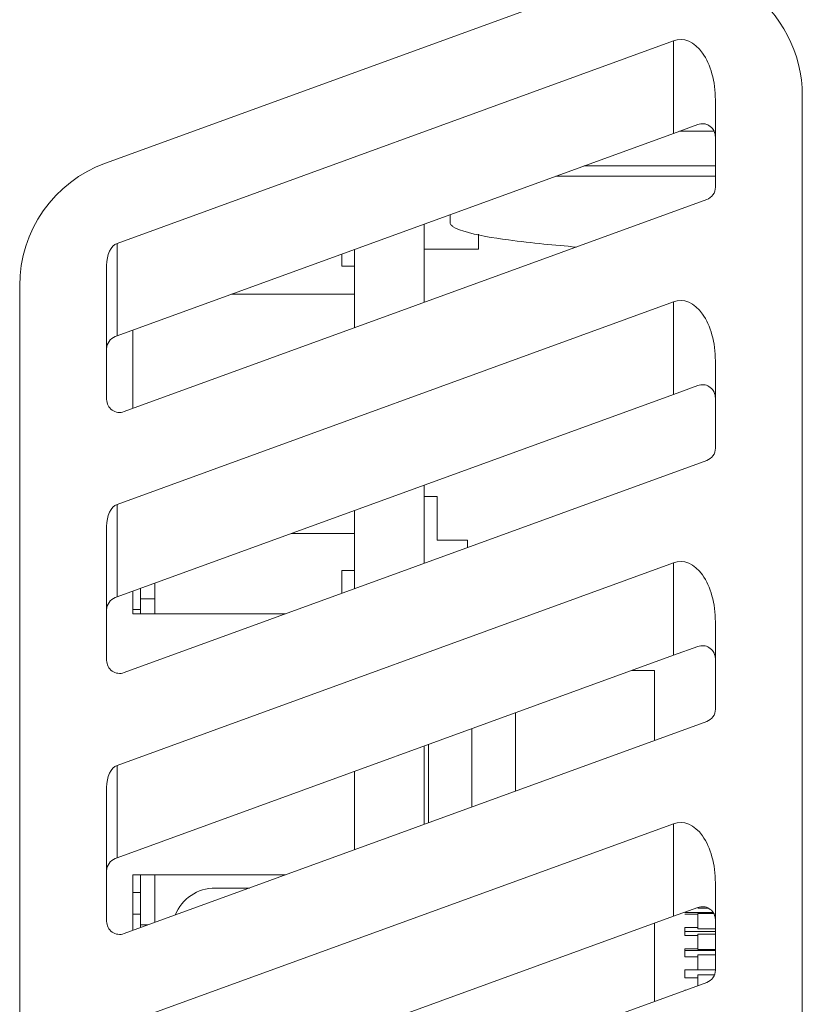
# Model space of a CAD drawing. Header units: millimetres. Extents: x -420 to 420, y -297 to 297.
# Tile 56 of 146: x -6 to 12, y -32 to -9. Entities that reach past the tile are written whole.
import ezdxf

# ---------------------------------------------------------------- set-up
doc = ezdxf.new("R2010")
doc.units = ezdxf.units.MM
doc.header["$MEASUREMENT"] = 0
doc.layers.add('layer 1', color=7, linetype='Continuous')

msp = doc.modelspace()

# ---------------------------------------------------------------- linework, layer by layer
at = {"layer": 'layer 1', "lineweight": 9}
for points, knots in [([(11.5061, -10.7869), (11.5061, -9.8081), (11.0286, -8.8909), (10.2269, -8.3295), (10.2269, -8.3295), (9.4251, -7.7681), (8.3998, -7.6331), (7.4801, -7.9679)], [0, 0, 0, 0, 0.3333333, 0.3333333, 0.3333333, 0.3333333, 1, 1, 1, 1]), ([(9.5061, -10.8838), (9.5061, -10.4655), (9.3975, -10.0695), (9.2104, -9.8058), (9.2104, -9.8058), (9.0234, -9.5421), (8.7778, -9.4388), (8.542, -9.5246)], [0, 0, 0, 0, 0.3333333, 0.3333333, 0.3333333, 0.3333333, 1, 1, 1, 1]), ([(9.5061, -10.8838), (9.5061, -10.4655), (9.3975, -10.0695), (9.2104, -9.8058), (9.2104, -9.8058), (9.0234, -9.5421), (8.7778, -9.4388), (8.542, -9.5246)], [0, 0, 0, 0, 0.3333333, 0.3333333, 0.3333333, 0.3333333, 1, 1, 1, 1]), ([(9.5061, -10.8838), (9.5061, -10.4655), (9.3975, -10.0695), (9.2104, -9.8058), (9.2104, -9.8058), (9.0234, -9.5421), (8.7778, -9.4388), (8.542, -9.5246)], [0, 0, 0, 0, 0.3333333, 0.3333333, 0.3333333, 0.3333333, 1, 1, 1, 1]), ([(9.5061, -10.8838), (9.5061, -10.4655), (9.3975, -10.0695), (9.2104, -9.8058), (9.2104, -9.8058), (9.0234, -9.5421), (8.7778, -9.4388), (8.542, -9.5246)], [0, 0, 0, 0, 0.3333333, 0.3333333, 0.3333333, 0.3333333, 1, 1, 1, 1]), ([(9.5061, -10.8838), (9.5061, -10.4655), (9.3975, -10.0695), (9.2104, -9.8058), (9.2104, -9.8058), (9.0234, -9.5421), (8.7778, -9.4388), (8.542, -9.5247)], [0, 0, 0, 0, 0.3333333, 0.3333333, 0.3333333, 0.3333333, 1, 1, 1, 1]), ([(9.5061, -10.8838), (9.5061, -10.4655), (9.3975, -10.0695), (9.2104, -9.8058), (9.2104, -9.8058), (9.0234, -9.5421), (8.7778, -9.4388), (8.542, -9.5247)], [0, 0, 0, 0, 0.3333333, 0.3333333, 0.3333333, 0.3333333, 1, 1, 1, 1]), ([(9.5061, -10.8838), (9.5061, -10.4655), (9.3975, -10.0695), (9.2104, -9.8058), (9.2104, -9.8058), (9.0234, -9.5421), (8.7778, -9.4388), (8.542, -9.5247)], [0, 0, 0, 0, 0.3333333, 0.3333333, 0.3333333, 0.3333333, 1, 1, 1, 1]), ([(9.5061, -10.8838), (9.5061, -10.4655), (9.3975, -10.0695), (9.2104, -9.8058), (9.2104, -9.8058), (9.0234, -9.5421), (8.7778, -9.4388), (8.542, -9.5247)], [0, 0, 0, 0, 0.3333333, 0.3333333, 0.3333333, 0.3333333, 1, 1, 1, 1]), ([(9.5061, -10.8838), (9.5061, -10.4655), (9.3975, -10.0695), (9.2104, -9.8058), (9.2104, -9.8058), (9.0234, -9.5421), (8.7778, -9.4388), (8.542, -9.5247)], [0, 0, 0, 0, 0.3333333, 0.3333333, 0.3333333, 0.3333333, 1, 1, 1, 1]), ([(9.5061, -10.8838), (9.5061, -10.4655), (9.3975, -10.0695), (9.2104, -9.8058), (9.2104, -9.8058), (9.0234, -9.5421), (8.7778, -9.4388), (8.542, -9.5247)], [0, 0, 0, 0, 0.3333333, 0.3333333, 0.3333333, 0.3333333, 1, 1, 1, 1]), ([(9.5061, -10.8838), (9.5061, -10.4655), (9.3975, -10.0695), (9.2104, -9.8058), (9.2104, -9.8058), (9.0234, -9.5421), (8.7778, -9.4388), (8.542, -9.5247)], [0, 0, 0, 0, 0.3333333, 0.3333333, 0.3333333, 0.3333333, 1, 1, 1, 1]), ([(9.5061, -10.8838), (9.5061, -10.4655), (9.3975, -10.0695), (9.2104, -9.8058), (9.2104, -9.8058), (9.0234, -9.5421), (8.7778, -9.4388), (8.542, -9.5247)], [0, 0, 0, 0, 0.3333333, 0.3333333, 0.3333333, 0.3333333, 1, 1, 1, 1]), ([(9.5061, -10.8838), (9.5061, -10.4655), (9.3975, -10.0695), (9.2104, -9.8058), (9.2104, -9.8058), (9.0234, -9.5421), (8.7778, -9.4388), (8.542, -9.5247)], [0, 0, 0, 0, 0.3333333, 0.3333333, 0.3333333, 0.3333333, 1, 1, 1, 1]), ([(9.5061, -10.8838), (9.5061, -10.4655), (9.3975, -10.0695), (9.2104, -9.8058), (9.2104, -9.8058), (9.0234, -9.5421), (8.7778, -9.4388), (8.542, -9.5247)], [0, 0, 0, 0, 0.3333333, 0.3333333, 0.3333333, 0.3333333, 1, 1, 1, 1]), ([(9.5061, -10.8838), (9.5061, -10.4655), (9.3975, -10.0695), (9.2104, -9.8058), (9.2104, -9.8058), (9.0234, -9.5421), (8.7778, -9.4388), (8.542, -9.5247)], [0, 0, 0, 0, 0.3333333, 0.3333333, 0.3333333, 0.3333333, 1, 1, 1, 1]), ([(9.5061, -10.8838), (9.5061, -10.4655), (9.3975, -10.0695), (9.2104, -9.8058), (9.2104, -9.8058), (9.0234, -9.5421), (8.7778, -9.4388), (8.542, -9.5247)], [0, 0, 0, 0, 0.3333333, 0.3333333, 0.3333333, 0.3333333, 1, 1, 1, 1]), ([(9.5061, -10.8838), (9.5061, -10.4655), (9.3975, -10.0695), (9.2104, -9.8058), (9.2104, -9.8058), (9.0234, -9.5421), (8.7778, -9.4388), (8.542, -9.5247)], [0, 0, 0, 0, 0.3333333, 0.3333333, 0.3333333, 0.3333333, 1, 1, 1, 1]), ([(9.5061, -10.8838), (9.5061, -10.4655), (9.3975, -10.0695), (9.2104, -9.8058), (9.2104, -9.8058), (9.0234, -9.5421), (8.7778, -9.4388), (8.542, -9.5247)], [0, 0, 0, 0, 0.3333333, 0.3333333, 0.3333333, 0.3333333, 1, 1, 1, 1]), ([(9.5061, -10.8838), (9.5061, -10.4655), (9.3975, -10.0695), (9.2104, -9.8058), (9.2104, -9.8058), (9.0234, -9.5421), (8.7778, -9.4388), (8.542, -9.5247)], [0, 0, 0, 0, 0.3333333, 0.3333333, 0.3333333, 0.3333333, 1, 1, 1, 1]), ([(9.5061, -10.8838), (9.5061, -10.4655), (9.3975, -10.0695), (9.2104, -9.8058), (9.2104, -9.8058), (9.0234, -9.5421), (8.7778, -9.4388), (8.542, -9.5247)], [0, 0, 0, 0, 0.3333333, 0.3333333, 0.3333333, 0.3333333, 1, 1, 1, 1]), ([(9.5061, -10.8838), (9.5061, -10.4655), (9.3975, -10.0695), (9.2104, -9.8058), (9.2104, -9.8058), (9.0234, -9.5421), (8.7778, -9.4388), (8.542, -9.5247)], [0, 0, 0, 0, 0.3333333, 0.3333333, 0.3333333, 0.3333333, 1, 1, 1, 1]), ([(9.1035, -11.4486), (9.1489, -11.4389), (9.1943, -11.4293), (9.2379, -11.4322), (9.2379, -11.4322), (9.2818, -11.4352), (9.3238, -11.451), (9.3599, -11.4729), (9.3599, -11.4729), (9.4004, -11.4975), (9.4335, -11.5298), (9.4577, -11.5671), (9.4577, -11.5671), (9.4851, -11.6092), (9.5012, -11.6576), (9.5052, -11.7063), (9.5052, -11.7063), (9.5057, -11.713), (9.506, -11.7198), (9.5061, -11.7265), (9.5061, -11.7265), (9.5061, -11.7278), (9.5061, -11.7292), (9.5061, -11.7305)], [0, 0, 0, 0, 0.1428571, 0.1428571, 0.1428571, 0.1428571, 0.2857143, 0.2857143, 0.2857143, 0.2857143, 0.4285714, 0.4285714, 0.4285714, 0.4285714, 0.5714286, 0.5714286, 0.5714286, 0.5714286, 0.7142857, 0.7142857, 0.7142857, 0.7142857, 1, 1, 1, 1]), ([(9.5061, -12.4025), (9.1218, -12.4025), (8.7374, -12.4025), (8.3535, -12.4025), (8.3535, -12.4025), (7.7291, -12.4025), (7.106, -12.4025), (6.4828, -12.4025)], [0, 0, 0, 0, 0.3333333, 0.3333333, 0.3333333, 0.3333333, 1, 1, 1, 1]), ([(3.4061, -13.7025), (3.4071, -13.7109), (3.4081, -13.7194), (3.4107, -13.7274), (3.4107, -13.7274), (3.4137, -13.7362), (3.4187, -13.7445), (3.4245, -13.752), (3.4245, -13.752), (3.4394, -13.7718), (3.459, -13.7872), (3.4795, -13.8009), (3.4795, -13.8009), (3.5463, -13.8456), (3.6227, -13.8723), (3.6996, -13.8964), (3.6996, -13.8964), (4.0414, -14.0031), (4.3933, -14.0557), (4.7457, -14.1025), (4.7457, -14.1025), (5.0168, -14.1385), (5.2883, -14.171), (5.5602, -14.1985), (5.5602, -14.1985), (5.8095, -14.2237), (6.0593, -14.2447), (6.309, -14.2657)], [0, 0, 0, 0, 0.125, 0.125, 0.125, 0.125, 0.25, 0.25, 0.25, 0.25, 0.375, 0.375, 0.375, 0.375, 0.5, 0.5, 0.5, 0.5, 0.625, 0.625, 0.625, 0.625, 0.75, 0.75, 0.75, 0.75, 1, 1, 1, 1]), ([(9.5061, -16.8838), (9.5061, -16.4655), (9.3975, -16.0695), (9.2104, -15.8058), (9.2104, -15.8058), (9.0234, -15.5421), (8.7778, -15.4388), (8.542, -15.5246)], [0, 0, 0, 0, 0.3333333, 0.3333333, 0.3333333, 0.3333333, 1, 1, 1, 1]), ([(9.5061, -16.8838), (9.5061, -16.4655), (9.3975, -16.0695), (9.2104, -15.8058), (9.2104, -15.8058), (9.0234, -15.5421), (8.7778, -15.4388), (8.542, -15.5246)], [0, 0, 0, 0, 0.3333333, 0.3333333, 0.3333333, 0.3333333, 1, 1, 1, 1]), ([(9.5061, -16.8838), (9.5061, -16.4655), (9.3975, -16.0695), (9.2104, -15.8058), (9.2104, -15.8058), (9.0234, -15.5421), (8.7778, -15.4388), (8.542, -15.5246)], [0, 0, 0, 0, 0.3333333, 0.3333333, 0.3333333, 0.3333333, 1, 1, 1, 1]), ([(9.5061, -16.8838), (9.5061, -16.4655), (9.3975, -16.0695), (9.2104, -15.8058), (9.2104, -15.8058), (9.0234, -15.5421), (8.7778, -15.4388), (8.542, -15.5246)], [0, 0, 0, 0, 0.3333333, 0.3333333, 0.3333333, 0.3333333, 1, 1, 1, 1]), ([(9.5061, -16.8838), (9.5061, -16.4655), (9.3975, -16.0695), (9.2104, -15.8058), (9.2104, -15.8058), (9.0234, -15.5421), (8.7778, -15.4388), (8.542, -15.5247)], [0, 0, 0, 0, 0.3333333, 0.3333333, 0.3333333, 0.3333333, 1, 1, 1, 1]), ([(9.5061, -16.8838), (9.5061, -16.4655), (9.3975, -16.0695), (9.2104, -15.8058), (9.2104, -15.8058), (9.0234, -15.5421), (8.7778, -15.4388), (8.542, -15.5247)], [0, 0, 0, 0, 0.3333333, 0.3333333, 0.3333333, 0.3333333, 1, 1, 1, 1]), ([(9.5061, -16.8838), (9.5061, -16.4655), (9.3975, -16.0695), (9.2104, -15.8058), (9.2104, -15.8058), (9.0234, -15.5421), (8.7778, -15.4388), (8.542, -15.5247)], [0, 0, 0, 0, 0.3333333, 0.3333333, 0.3333333, 0.3333333, 1, 1, 1, 1]), ([(9.5061, -16.8838), (9.5061, -16.4655), (9.3975, -16.0695), (9.2104, -15.8058), (9.2104, -15.8058), (9.0234, -15.5421), (8.7778, -15.4388), (8.542, -15.5247)], [0, 0, 0, 0, 0.3333333, 0.3333333, 0.3333333, 0.3333333, 1, 1, 1, 1]), ([(9.5061, -16.8838), (9.5061, -16.4655), (9.3975, -16.0695), (9.2104, -15.8058), (9.2104, -15.8058), (9.0234, -15.5421), (8.7778, -15.4388), (8.542, -15.5247)], [0, 0, 0, 0, 0.3333333, 0.3333333, 0.3333333, 0.3333333, 1, 1, 1, 1]), ([(9.5061, -16.8838), (9.5061, -16.4655), (9.3975, -16.0695), (9.2104, -15.8058), (9.2104, -15.8058), (9.0234, -15.5421), (8.7778, -15.4388), (8.542, -15.5247)], [0, 0, 0, 0, 0.3333333, 0.3333333, 0.3333333, 0.3333333, 1, 1, 1, 1]), ([(9.5061, -16.8838), (9.5061, -16.4655), (9.3975, -16.0695), (9.2104, -15.8058), (9.2104, -15.8058), (9.0234, -15.5421), (8.7778, -15.4388), (8.542, -15.5247)], [0, 0, 0, 0, 0.3333333, 0.3333333, 0.3333333, 0.3333333, 1, 1, 1, 1]), ([(9.5061, -16.8838), (9.5061, -16.4655), (9.3975, -16.0695), (9.2104, -15.8058), (9.2104, -15.8058), (9.0234, -15.5421), (8.7778, -15.4388), (8.542, -15.5247)], [0, 0, 0, 0, 0.3333333, 0.3333333, 0.3333333, 0.3333333, 1, 1, 1, 1]), ([(9.5061, -16.8838), (9.5061, -16.4655), (9.3975, -16.0695), (9.2104, -15.8058), (9.2104, -15.8058), (9.0234, -15.5421), (8.7778, -15.4388), (8.542, -15.5247)], [0, 0, 0, 0, 0.3333333, 0.3333333, 0.3333333, 0.3333333, 1, 1, 1, 1]), ([(9.5061, -16.8838), (9.5061, -16.4655), (9.3975, -16.0695), (9.2104, -15.8058), (9.2104, -15.8058), (9.0234, -15.5421), (8.7778, -15.4388), (8.542, -15.5247)], [0, 0, 0, 0, 0.3333333, 0.3333333, 0.3333333, 0.3333333, 1, 1, 1, 1]), ([(9.5061, -16.8838), (9.5061, -16.4655), (9.3975, -16.0695), (9.2104, -15.8058), (9.2104, -15.8058), (9.0234, -15.5421), (8.7778, -15.4388), (8.542, -15.5247)], [0, 0, 0, 0, 0.3333333, 0.3333333, 0.3333333, 0.3333333, 1, 1, 1, 1]), ([(9.5061, -16.8838), (9.5061, -16.4655), (9.3975, -16.0695), (9.2104, -15.8058), (9.2104, -15.8058), (9.0234, -15.5421), (8.7778, -15.4388), (8.542, -15.5247)], [0, 0, 0, 0, 0.3333333, 0.3333333, 0.3333333, 0.3333333, 1, 1, 1, 1]), ([(9.5061, -16.8838), (9.5061, -16.4655), (9.3975, -16.0695), (9.2104, -15.8058), (9.2104, -15.8058), (9.0234, -15.5421), (8.7778, -15.4388), (8.542, -15.5247)], [0, 0, 0, 0, 0.3333333, 0.3333333, 0.3333333, 0.3333333, 1, 1, 1, 1]), ([(9.5061, -16.8838), (9.5061, -16.4655), (9.3975, -16.0695), (9.2104, -15.8058), (9.2104, -15.8058), (9.0234, -15.5421), (8.7778, -15.4388), (8.542, -15.5247)], [0, 0, 0, 0, 0.3333333, 0.3333333, 0.3333333, 0.3333333, 1, 1, 1, 1]), ([(9.5061, -16.8838), (9.5061, -16.4655), (9.3975, -16.0695), (9.2104, -15.8058), (9.2104, -15.8058), (9.0234, -15.5421), (8.7778, -15.4388), (8.542, -15.5247)], [0, 0, 0, 0, 0.3333333, 0.3333333, 0.3333333, 0.3333333, 1, 1, 1, 1]), ([(9.5061, -16.8838), (9.5061, -16.4655), (9.3975, -16.0695), (9.2104, -15.8058), (9.2104, -15.8058), (9.0234, -15.5421), (8.7778, -15.4388), (8.542, -15.5247)], [0, 0, 0, 0, 0.3333333, 0.3333333, 0.3333333, 0.3333333, 1, 1, 1, 1]), ([(9.5061, -16.8838), (9.5061, -16.4655), (9.3975, -16.0695), (9.2104, -15.8058), (9.2104, -15.8058), (9.0234, -15.5421), (8.7778, -15.4388), (8.542, -15.5247)], [0, 0, 0, 0, 0.3333333, 0.3333333, 0.3333333, 0.3333333, 1, 1, 1, 1]), ([(9.1035, -17.4486), (9.1489, -17.4389), (9.1943, -17.4293), (9.2379, -17.4322), (9.2379, -17.4322), (9.2818, -17.4352), (9.3238, -17.451), (9.3599, -17.4729), (9.3599, -17.4729), (9.4004, -17.4975), (9.4335, -17.5298), (9.4577, -17.5671), (9.4577, -17.5671), (9.4851, -17.6092), (9.5012, -17.6576), (9.5052, -17.7063), (9.5052, -17.7063), (9.5057, -17.713), (9.506, -17.7198), (9.5061, -17.7265), (9.5061, -17.7265), (9.5061, -17.7278), (9.5061, -17.7292), (9.5061, -17.7305)], [0, 0, 0, 0, 0.1428571, 0.1428571, 0.1428571, 0.1428571, 0.2857143, 0.2857143, 0.2857143, 0.2857143, 0.4285714, 0.4285714, 0.4285714, 0.4285714, 0.5714286, 0.5714286, 0.5714286, 0.5714286, 0.7142857, 0.7142857, 0.7142857, 0.7142857, 1, 1, 1, 1]), ([(-4.4939, -17.7692), (-4.4939, -17.8671), (-4.4461, -17.9588), (-4.3659, -18.015), (-4.3659, -18.015), (-4.2858, -18.0711), (-4.1832, -18.0846), (-4.0913, -18.0511)], [0, 0, 0, 0, 0.3333333, 0.3333333, 0.3333333, 0.3333333, 1, 1, 1, 1]), ([(9.5061, -22.8838), (9.5061, -22.4655), (9.3975, -22.0695), (9.2104, -21.8058), (9.2104, -21.8058), (9.0234, -21.5421), (8.7778, -21.4388), (8.542, -21.5246)], [0, 0, 0, 0, 0.3333333, 0.3333333, 0.3333333, 0.3333333, 1, 1, 1, 1]), ([(9.5061, -22.8838), (9.5061, -22.4655), (9.3975, -22.0695), (9.2104, -21.8058), (9.2104, -21.8058), (9.0234, -21.5421), (8.7778, -21.4388), (8.542, -21.5246)], [0, 0, 0, 0, 0.3333333, 0.3333333, 0.3333333, 0.3333333, 1, 1, 1, 1]), ([(9.5061, -22.8838), (9.5061, -22.4655), (9.3975, -22.0695), (9.2104, -21.8058), (9.2104, -21.8058), (9.0234, -21.5421), (8.7778, -21.4388), (8.542, -21.5246)], [0, 0, 0, 0, 0.3333333, 0.3333333, 0.3333333, 0.3333333, 1, 1, 1, 1]), ([(9.5061, -22.8838), (9.5061, -22.4655), (9.3975, -22.0695), (9.2104, -21.8058), (9.2104, -21.8058), (9.0234, -21.5421), (8.7778, -21.4388), (8.542, -21.5246)], [0, 0, 0, 0, 0.3333333, 0.3333333, 0.3333333, 0.3333333, 1, 1, 1, 1]), ([(9.5061, -22.8838), (9.5061, -22.4655), (9.3975, -22.0695), (9.2104, -21.8058), (9.2104, -21.8058), (9.0234, -21.5421), (8.7778, -21.4388), (8.542, -21.5247)], [0, 0, 0, 0, 0.3333333, 0.3333333, 0.3333333, 0.3333333, 1, 1, 1, 1]), ([(9.5061, -22.8838), (9.5061, -22.4655), (9.3975, -22.0695), (9.2104, -21.8058), (9.2104, -21.8058), (9.0234, -21.5421), (8.7778, -21.4388), (8.542, -21.5247)], [0, 0, 0, 0, 0.3333333, 0.3333333, 0.3333333, 0.3333333, 1, 1, 1, 1]), ([(9.5061, -22.8838), (9.5061, -22.4655), (9.3975, -22.0695), (9.2104, -21.8058), (9.2104, -21.8058), (9.0234, -21.5421), (8.7778, -21.4388), (8.542, -21.5247)], [0, 0, 0, 0, 0.3333333, 0.3333333, 0.3333333, 0.3333333, 1, 1, 1, 1]), ([(9.5061, -22.8838), (9.5061, -22.4655), (9.3975, -22.0695), (9.2104, -21.8058), (9.2104, -21.8058), (9.0234, -21.5421), (8.7778, -21.4388), (8.542, -21.5247)], [0, 0, 0, 0, 0.3333333, 0.3333333, 0.3333333, 0.3333333, 1, 1, 1, 1]), ([(9.5061, -22.8838), (9.5061, -22.4655), (9.3975, -22.0695), (9.2104, -21.8058), (9.2104, -21.8058), (9.0234, -21.5421), (8.7778, -21.4388), (8.542, -21.5247)], [0, 0, 0, 0, 0.3333333, 0.3333333, 0.3333333, 0.3333333, 1, 1, 1, 1]), ([(9.5061, -22.8838), (9.5061, -22.4655), (9.3975, -22.0695), (9.2104, -21.8058), (9.2104, -21.8058), (9.0234, -21.5421), (8.7778, -21.4388), (8.542, -21.5247)], [0, 0, 0, 0, 0.3333333, 0.3333333, 0.3333333, 0.3333333, 1, 1, 1, 1]), ([(9.5061, -22.8838), (9.5061, -22.4655), (9.3975, -22.0695), (9.2104, -21.8058), (9.2104, -21.8058), (9.0234, -21.5421), (8.7778, -21.4388), (8.542, -21.5247)], [0, 0, 0, 0, 0.3333333, 0.3333333, 0.3333333, 0.3333333, 1, 1, 1, 1]), ([(9.5061, -22.8838), (9.5061, -22.4655), (9.3975, -22.0695), (9.2104, -21.8058), (9.2104, -21.8058), (9.0234, -21.5421), (8.7778, -21.4388), (8.542, -21.5247)], [0, 0, 0, 0, 0.3333333, 0.3333333, 0.3333333, 0.3333333, 1, 1, 1, 1]), ([(9.5061, -22.8838), (9.5061, -22.4655), (9.3975, -22.0695), (9.2104, -21.8058), (9.2104, -21.8058), (9.0234, -21.5421), (8.7778, -21.4388), (8.542, -21.5247)], [0, 0, 0, 0, 0.3333333, 0.3333333, 0.3333333, 0.3333333, 1, 1, 1, 1]), ([(9.5061, -22.8838), (9.5061, -22.4655), (9.3975, -22.0695), (9.2104, -21.8058), (9.2104, -21.8058), (9.0234, -21.5421), (8.7778, -21.4388), (8.542, -21.5247)], [0, 0, 0, 0, 0.3333333, 0.3333333, 0.3333333, 0.3333333, 1, 1, 1, 1]), ([(9.5061, -22.8838), (9.5061, -22.4655), (9.3975, -22.0695), (9.2104, -21.8058), (9.2104, -21.8058), (9.0234, -21.5421), (8.7778, -21.4388), (8.542, -21.5247)], [0, 0, 0, 0, 0.3333333, 0.3333333, 0.3333333, 0.3333333, 1, 1, 1, 1]), ([(9.5061, -22.8838), (9.5061, -22.4655), (9.3975, -22.0695), (9.2104, -21.8058), (9.2104, -21.8058), (9.0234, -21.5421), (8.7778, -21.4388), (8.542, -21.5247)], [0, 0, 0, 0, 0.3333333, 0.3333333, 0.3333333, 0.3333333, 1, 1, 1, 1]), ([(9.5061, -22.8838), (9.5061, -22.4655), (9.3975, -22.0695), (9.2104, -21.8058), (9.2104, -21.8058), (9.0234, -21.5421), (8.7778, -21.4388), (8.542, -21.5247)], [0, 0, 0, 0, 0.3333333, 0.3333333, 0.3333333, 0.3333333, 1, 1, 1, 1]), ([(9.5061, -22.8838), (9.5061, -22.4655), (9.3975, -22.0695), (9.2104, -21.8058), (9.2104, -21.8058), (9.0234, -21.5421), (8.7778, -21.4388), (8.542, -21.5247)], [0, 0, 0, 0, 0.3333333, 0.3333333, 0.3333333, 0.3333333, 1, 1, 1, 1]), ([(9.5061, -22.8838), (9.5061, -22.4655), (9.3975, -22.0695), (9.2104, -21.8058), (9.2104, -21.8058), (9.0234, -21.5421), (8.7778, -21.4388), (8.542, -21.5247)], [0, 0, 0, 0, 0.3333333, 0.3333333, 0.3333333, 0.3333333, 1, 1, 1, 1]), ([(9.5061, -22.8838), (9.5061, -22.4655), (9.3975, -22.0695), (9.2104, -21.8058), (9.2104, -21.8058), (9.0234, -21.5421), (8.7778, -21.4388), (8.542, -21.5247)], [0, 0, 0, 0, 0.3333333, 0.3333333, 0.3333333, 0.3333333, 1, 1, 1, 1]), ([(9.5061, -22.8838), (9.5061, -22.4655), (9.3975, -22.0695), (9.2104, -21.8058), (9.2104, -21.8058), (9.0234, -21.5421), (8.7778, -21.4388), (8.542, -21.5247)], [0, 0, 0, 0, 0.3333333, 0.3333333, 0.3333333, 0.3333333, 1, 1, 1, 1]), ([(9.1035, -23.4486), (9.1489, -23.4389), (9.1943, -23.4293), (9.2379, -23.4322), (9.2379, -23.4322), (9.2818, -23.4352), (9.3238, -23.451), (9.3599, -23.4729), (9.3599, -23.4729), (9.4004, -23.4975), (9.4335, -23.5298), (9.4577, -23.5671), (9.4577, -23.5671), (9.4851, -23.6092), (9.5012, -23.6576), (9.5052, -23.7063), (9.5052, -23.7063), (9.5057, -23.713), (9.506, -23.7198), (9.5061, -23.7265), (9.5061, -23.7265), (9.5061, -23.7278), (9.5061, -23.7292), (9.5061, -23.7305)], [0, 0, 0, 0, 0.1428571, 0.1428571, 0.1428571, 0.1428571, 0.2857143, 0.2857143, 0.2857143, 0.2857143, 0.4285714, 0.4285714, 0.4285714, 0.4285714, 0.5714286, 0.5714286, 0.5714286, 0.5714286, 0.7142857, 0.7142857, 0.7142857, 0.7142857, 1, 1, 1, 1]), ([(-4.4939, -23.7692), (-4.4939, -23.8671), (-4.4461, -23.9588), (-4.3659, -24.015), (-4.3659, -24.015), (-4.2858, -24.0711), (-4.1832, -24.0846), (-4.0913, -24.0511)], [0, 0, 0, 0, 0.3333333, 0.3333333, 0.3333333, 0.3333333, 1, 1, 1, 1]), ([(9.5061, -28.8838), (9.5061, -28.4655), (9.3975, -28.0695), (9.2104, -27.8058), (9.2104, -27.8058), (9.0234, -27.5421), (8.7778, -27.4388), (8.542, -27.5246)], [0, 0, 0, 0, 0.3333333, 0.3333333, 0.3333333, 0.3333333, 1, 1, 1, 1]), ([(9.5061, -28.8838), (9.5061, -28.4655), (9.3975, -28.0695), (9.2104, -27.8058), (9.2104, -27.8058), (9.0234, -27.5421), (8.7778, -27.4388), (8.542, -27.5246)], [0, 0, 0, 0, 0.3333333, 0.3333333, 0.3333333, 0.3333333, 1, 1, 1, 1]), ([(9.5061, -28.8838), (9.5061, -28.4655), (9.3975, -28.0695), (9.2104, -27.8058), (9.2104, -27.8058), (9.0234, -27.5421), (8.7778, -27.4388), (8.542, -27.5246)], [0, 0, 0, 0, 0.3333333, 0.3333333, 0.3333333, 0.3333333, 1, 1, 1, 1]), ([(9.5061, -28.8838), (9.5061, -28.4655), (9.3975, -28.0695), (9.2104, -27.8058), (9.2104, -27.8058), (9.0234, -27.5421), (8.7778, -27.4388), (8.542, -27.5246)], [0, 0, 0, 0, 0.3333333, 0.3333333, 0.3333333, 0.3333333, 1, 1, 1, 1]), ([(9.5061, -28.8838), (9.5061, -28.4655), (9.3975, -28.0695), (9.2104, -27.8058), (9.2104, -27.8058), (9.0234, -27.5421), (8.7778, -27.4388), (8.542, -27.5247)], [0, 0, 0, 0, 0.3333333, 0.3333333, 0.3333333, 0.3333333, 1, 1, 1, 1]), ([(9.5061, -28.8838), (9.5061, -28.4655), (9.3975, -28.0695), (9.2104, -27.8058), (9.2104, -27.8058), (9.0234, -27.5421), (8.7778, -27.4388), (8.542, -27.5247)], [0, 0, 0, 0, 0.3333333, 0.3333333, 0.3333333, 0.3333333, 1, 1, 1, 1]), ([(9.5061, -28.8838), (9.5061, -28.4655), (9.3975, -28.0695), (9.2104, -27.8058), (9.2104, -27.8058), (9.0234, -27.5421), (8.7778, -27.4388), (8.542, -27.5247)], [0, 0, 0, 0, 0.3333333, 0.3333333, 0.3333333, 0.3333333, 1, 1, 1, 1]), ([(9.5061, -28.8838), (9.5061, -28.4655), (9.3975, -28.0695), (9.2104, -27.8058), (9.2104, -27.8058), (9.0234, -27.5421), (8.7778, -27.4388), (8.542, -27.5247)], [0, 0, 0, 0, 0.3333333, 0.3333333, 0.3333333, 0.3333333, 1, 1, 1, 1]), ([(9.5061, -28.8838), (9.5061, -28.4655), (9.3975, -28.0695), (9.2104, -27.8058), (9.2104, -27.8058), (9.0234, -27.5421), (8.7778, -27.4388), (8.542, -27.5247)], [0, 0, 0, 0, 0.3333333, 0.3333333, 0.3333333, 0.3333333, 1, 1, 1, 1]), ([(9.5061, -28.8838), (9.5061, -28.4655), (9.3975, -28.0695), (9.2104, -27.8058), (9.2104, -27.8058), (9.0234, -27.5421), (8.7778, -27.4388), (8.542, -27.5247)], [0, 0, 0, 0, 0.3333333, 0.3333333, 0.3333333, 0.3333333, 1, 1, 1, 1]), ([(9.5061, -28.8838), (9.5061, -28.4655), (9.3975, -28.0695), (9.2104, -27.8058), (9.2104, -27.8058), (9.0234, -27.5421), (8.7778, -27.4388), (8.542, -27.5247)], [0, 0, 0, 0, 0.3333333, 0.3333333, 0.3333333, 0.3333333, 1, 1, 1, 1]), ([(9.5061, -28.8838), (9.5061, -28.4655), (9.3975, -28.0695), (9.2104, -27.8058), (9.2104, -27.8058), (9.0234, -27.5421), (8.7778, -27.4388), (8.542, -27.5247)], [0, 0, 0, 0, 0.3333333, 0.3333333, 0.3333333, 0.3333333, 1, 1, 1, 1]), ([(9.5061, -28.8838), (9.5061, -28.4655), (9.3975, -28.0695), (9.2104, -27.8058), (9.2104, -27.8058), (9.0234, -27.5421), (8.7778, -27.4388), (8.542, -27.5247)], [0, 0, 0, 0, 0.3333333, 0.3333333, 0.3333333, 0.3333333, 1, 1, 1, 1]), ([(9.5061, -28.8838), (9.5061, -28.4655), (9.3975, -28.0695), (9.2104, -27.8058), (9.2104, -27.8058), (9.0234, -27.5421), (8.7778, -27.4388), (8.542, -27.5247)], [0, 0, 0, 0, 0.3333333, 0.3333333, 0.3333333, 0.3333333, 1, 1, 1, 1]), ([(9.5061, -28.8838), (9.5061, -28.4655), (9.3975, -28.0695), (9.2104, -27.8058), (9.2104, -27.8058), (9.0234, -27.5421), (8.7778, -27.4388), (8.542, -27.5247)], [0, 0, 0, 0, 0.3333333, 0.3333333, 0.3333333, 0.3333333, 1, 1, 1, 1]), ([(9.5061, -28.8838), (9.5061, -28.4655), (9.3975, -28.0695), (9.2104, -27.8058), (9.2104, -27.8058), (9.0234, -27.5421), (8.7778, -27.4388), (8.542, -27.5247)], [0, 0, 0, 0, 0.3333333, 0.3333333, 0.3333333, 0.3333333, 1, 1, 1, 1]), ([(9.5061, -28.8838), (9.5061, -28.4655), (9.3975, -28.0695), (9.2104, -27.8058), (9.2104, -27.8058), (9.0234, -27.5421), (8.7778, -27.4388), (8.542, -27.5247)], [0, 0, 0, 0, 0.3333333, 0.3333333, 0.3333333, 0.3333333, 1, 1, 1, 1]), ([(9.5061, -28.8838), (9.5061, -28.4655), (9.3975, -28.0695), (9.2104, -27.8058), (9.2104, -27.8058), (9.0234, -27.5421), (8.7778, -27.4388), (8.542, -27.5247)], [0, 0, 0, 0, 0.3333333, 0.3333333, 0.3333333, 0.3333333, 1, 1, 1, 1]), ([(9.5061, -28.8838), (9.5061, -28.4655), (9.3975, -28.0695), (9.2104, -27.8058), (9.2104, -27.8058), (9.0234, -27.5421), (8.7778, -27.4388), (8.542, -27.5247)], [0, 0, 0, 0, 0.3333333, 0.3333333, 0.3333333, 0.3333333, 1, 1, 1, 1]), ([(9.5061, -28.8838), (9.5061, -28.4655), (9.3975, -28.0695), (9.2104, -27.8058), (9.2104, -27.8058), (9.0234, -27.5421), (8.7778, -27.4388), (8.542, -27.5247)], [0, 0, 0, 0, 0.3333333, 0.3333333, 0.3333333, 0.3333333, 1, 1, 1, 1]), ([(9.5061, -28.8838), (9.5061, -28.4655), (9.3975, -28.0695), (9.2104, -27.8058), (9.2104, -27.8058), (9.0234, -27.5421), (8.7778, -27.4388), (8.542, -27.5247)], [0, 0, 0, 0, 0.3333333, 0.3333333, 0.3333333, 0.3333333, 1, 1, 1, 1]), ([(9.1035, -29.4486), (9.1489, -29.4389), (9.1943, -29.4293), (9.2379, -29.4322), (9.2379, -29.4322), (9.2818, -29.4352), (9.3238, -29.451), (9.3599, -29.4729), (9.3599, -29.4729), (9.4004, -29.4975), (9.4335, -29.5298), (9.4577, -29.5671), (9.4577, -29.5671), (9.4851, -29.6092), (9.5012, -29.6576), (9.5052, -29.7063), (9.5052, -29.7063), (9.5057, -29.713), (9.506, -29.7198), (9.5061, -29.7265), (9.5061, -29.7265), (9.5061, -29.7278), (9.5061, -29.7292), (9.5061, -29.7305)], [0, 0, 0, 0, 0.1428571, 0.1428571, 0.1428571, 0.1428571, 0.2857143, 0.2857143, 0.2857143, 0.2857143, 0.4285714, 0.4285714, 0.4285714, 0.4285714, 0.5714286, 0.5714286, 0.5714286, 0.5714286, 0.7142857, 0.7142857, 0.7142857, 0.7142857, 1, 1, 1, 1]), ([(-4.4939, -29.7692), (-4.4939, -29.8671), (-4.4461, -29.9588), (-4.3659, -30.015), (-4.3659, -30.015), (-4.2858, -30.0711), (-4.1832, -30.0846), (-4.0913, -30.0511)], [0, 0, 0, 0, 0.3333333, 0.3333333, 0.3333333, 0.3333333, 1, 1, 1, 1])]:
    msp.add_open_spline(points, degree=3, knots=knots, dxfattribs=at)
for points in [[(-4.5199, -12.3355), (-4.5199, -12.3355), (7.4801, -7.9679), (7.4801, -7.9679)], [(-4.2554, -14.1825), (-4.2554, -14.1825), (8.542, -9.5246), (8.542, -9.5246)], [(8.542, -9.5246), (8.542, -9.5246), (8.542, -9.5247), (8.542, -9.5247)], [(8.542, -11.653), (8.542, -11.653), (8.542, -9.5246), (8.542, -9.5246)], [(9.2104, -9.8058), (9.2104, -9.8058), (9.2104, -9.8058), (9.2104, -9.8058)], [(11.5061, -10.7869), (11.5061, -10.7869), (11.5061, -36.4019), (11.5061, -36.4019)], [(9.5061, -12.892), (9.5061, -12.892), (9.5061, -10.8838), (9.5061, -10.8838)], [(9.5061, -10.8838), (9.5061, -10.8838), (9.5061, -10.8838), (9.5061, -10.8838)], [(9.1035, -11.4486), (9.1035, -11.4486), (8.542, -11.653), (8.542, -11.653)], [(8.542, -11.653), (8.542, -11.653), (-4.2554, -16.3109), (-4.2554, -16.3109)], [(8.6807, -11.6025), (8.6807, -11.6025), (9.4698, -11.6025), (9.4698, -11.6025)], [(-4.5199, -12.3355), (-5.7051, -12.7668), (-6.4939, -13.8934), (-6.4939, -15.1546)], [(9.5061, -12.6369), (9.5061, -12.6369), (5.8387, -12.6369), (5.8387, -12.6369)], [(9.3087, -13.1739), (9.4273, -13.1308), (9.5061, -13.0181), (9.5061, -12.892)], [(-4.0913, -18.0511), (-4.0913, -18.0511), (9.3087, -13.1739), (9.3087, -13.1739)], [(3.4061, -13.7025), (3.4061, -13.7025), (3.4061, -13.5223), (3.4061, -13.5223)], [(2.8061, -13.7407), (2.8061, -13.7407), (2.8061, -15.5407), (2.8061, -15.5407)], [(4.0561, -14.3125), (4.0561, -14.3125), (4.0561, -13.9666), (4.0561, -13.9666)], [(-4.2554, -14.1825), (-4.3944, -14.2331), (-4.4939, -14.4458), (-4.4939, -14.6922)], [(-4.2554, -14.1825), (-4.3944, -14.2331), (-4.4939, -14.4458), (-4.4939, -14.6922)], [(-4.2554, -14.1825), (-4.3944, -14.2331), (-4.4939, -14.4458), (-4.4939, -14.6922)], [(-4.2554, -14.1825), (-4.3944, -14.2331), (-4.4939, -14.4458), (-4.4939, -14.6922)], [(-4.2554, -14.1825), (-4.3944, -14.2331), (-4.4939, -14.4458), (-4.4939, -14.6922)], [(-4.2554, -14.1825), (-4.3944, -14.2331), (-4.4939, -14.4458), (-4.4939, -14.6922)], [(-4.2554, -14.1825), (-4.3944, -14.2331), (-4.4939, -14.4458), (-4.4939, -14.6922)], [(-4.2554, -14.1825), (-4.3944, -14.2331), (-4.4939, -14.4458), (-4.4939, -14.6922)], [(-4.2554, -14.1825), (-4.3944, -14.2331), (-4.4939, -14.4458), (-4.4939, -14.6922)], [(-4.2554, -14.1825), (-4.3944, -14.2331), (-4.4939, -14.4458), (-4.4939, -14.6922)], [(-4.2554, -14.1825), (-4.3944, -14.2331), (-4.4939, -14.4458), (-4.4939, -14.6922)], [(-4.2554, -14.1825), (-4.3944, -14.2331), (-4.4939, -14.4458), (-4.4939, -14.6922)], [(-4.2554, -14.1825), (-4.3944, -14.2331), (-4.4939, -14.4458), (-4.4939, -14.6922)], [(-4.2554, -14.1825), (-4.3944, -14.2331), (-4.4939, -14.4458), (-4.4939, -14.6922)], [(-4.2554, -14.1825), (-4.3944, -14.2331), (-4.4939, -14.4458), (-4.4939, -14.6922)], [(-4.2554, -14.1825), (-4.3944, -14.2331), (-4.4939, -14.4458), (-4.4939, -14.6922)], [(-4.2554, -14.1825), (-4.3944, -14.2331), (-4.4939, -14.4458), (-4.4939, -14.6922)], [(-4.2554, -14.1825), (-4.3944, -14.2331), (-4.4939, -14.4458), (-4.4939, -14.6922)], [(-4.2554, -14.1825), (-4.3944, -14.2331), (-4.4939, -14.4458), (-4.4939, -14.6922)], [(-4.2554, -14.1825), (-4.3944, -14.2331), (-4.4939, -14.4458), (-4.4939, -14.6922)], [(-4.2554, -14.1825), (-4.3944, -14.2331), (-4.4939, -14.4458), (-4.4939, -14.6922)], [(-4.2554, -14.1825), (-4.2554, -14.1825), (-4.2554, -14.1825), (-4.2554, -14.1825)], [(-4.2554, -14.1825), (-4.2554, -14.1825), (-4.2554, -16.3109), (-4.2554, -16.3109)], [(0.9161, -14.4286), (0.9161, -14.4286), (0.9161, -14.7025), (0.9161, -14.7025)], [(1.2061, -14.323), (1.2061, -14.323), (1.2061, -16.123), (1.2061, -16.123)], [(2.8061, -14.3125), (2.8061, -14.3125), (4.0561, -14.3125), (4.0561, -14.3125)], [(-4.4939, -14.6922), (-4.4939, -14.6922), (-4.4939, -14.6922), (-4.4939, -14.6922)], [(-4.4939, -14.6922), (-4.4939, -14.6922), (-4.4939, -17.7692), (-4.4939, -17.7692)], [(0.9161, -14.7025), (0.9161, -14.7025), (1.2061, -14.7025), (1.2061, -14.7025)], [(-6.4939, -40.7695), (-6.4939, -40.7695), (-6.4939, -15.1546), (-6.4939, -15.1546)], [(-1.6223, -15.3525), (-1.6223, -15.3525), (1.2061, -15.3525), (1.2061, -15.3525)], [(-4.2554, -20.1825), (-4.2554, -20.1825), (8.542, -15.5246), (8.542, -15.5246)], [(8.542, -15.5246), (8.542, -15.5246), (8.542, -15.5247), (8.542, -15.5247)], [(8.542, -17.653), (8.542, -17.653), (8.542, -15.5246), (8.542, -15.5246)], [(9.2104, -15.8058), (9.2104, -15.8058), (9.2104, -15.8058), (9.2104, -15.8058)], [(-3.8939, -16.1793), (-3.8939, -16.1793), (-3.8939, -17.9793), (-3.8939, -17.9793)], [(-4.2965, -16.3258), (-4.415, -16.3689), (-4.4939, -16.4816), (-4.4939, -16.6077)], [(-4.2554, -16.3109), (-4.2554, -16.3109), (-4.2965, -16.3258), (-4.2965, -16.3258)], [(9.5061, -18.892), (9.5061, -18.892), (9.5061, -16.8838), (9.5061, -16.8838)], [(9.5061, -16.8838), (9.5061, -16.8838), (9.5061, -16.8838), (9.5061, -16.8838)], [(8.542, -17.653), (8.542, -17.653), (-4.2554, -22.3109), (-4.2554, -22.3109)], [(9.1035, -17.4486), (9.1035, -17.4486), (8.542, -17.653), (8.542, -17.653)], [(9.3087, -19.1739), (9.4273, -19.1308), (9.5061, -19.0181), (9.5061, -18.892)], [(-4.0913, -24.0511), (-4.0913, -24.0511), (9.3087, -19.1739), (9.3087, -19.1739)], [(2.8061, -19.7407), (2.8061, -19.7407), (2.8061, -21.5407), (2.8061, -21.5407)], [(3.1061, -20.0025), (3.1061, -20.0025), (2.8061, -20.0025), (2.8061, -20.0025)], [(3.1061, -21.0025), (3.1061, -21.0025), (3.1061, -20.0025), (3.1061, -20.0025)], [(-4.2554, -20.1825), (-4.3944, -20.2331), (-4.4939, -20.4458), (-4.4939, -20.6922)], [(-4.2554, -20.1825), (-4.3944, -20.2331), (-4.4939, -20.4458), (-4.4939, -20.6922)], [(-4.2554, -20.1825), (-4.3944, -20.2331), (-4.4939, -20.4458), (-4.4939, -20.6922)], [(-4.2554, -20.1825), (-4.3944, -20.2331), (-4.4939, -20.4458), (-4.4939, -20.6922)], [(-4.2554, -20.1825), (-4.3944, -20.2331), (-4.4939, -20.4458), (-4.4939, -20.6922)], [(-4.2554, -20.1825), (-4.3944, -20.2331), (-4.4939, -20.4458), (-4.4939, -20.6922)], [(-4.2554, -20.1825), (-4.3944, -20.2331), (-4.4939, -20.4458), (-4.4939, -20.6922)], [(-4.2554, -20.1825), (-4.3944, -20.2331), (-4.4939, -20.4458), (-4.4939, -20.6922)], [(-4.2554, -20.1825), (-4.3944, -20.2331), (-4.4939, -20.4458), (-4.4939, -20.6922)], [(-4.2554, -20.1825), (-4.3944, -20.2331), (-4.4939, -20.4458), (-4.4939, -20.6922)], [(-4.2554, -20.1825), (-4.3944, -20.2331), (-4.4939, -20.4458), (-4.4939, -20.6922)], [(-4.2554, -20.1825), (-4.3944, -20.2331), (-4.4939, -20.4458), (-4.4939, -20.6922)], [(-4.2554, -20.1825), (-4.3944, -20.2331), (-4.4939, -20.4458), (-4.4939, -20.6922)], [(-4.2554, -20.1825), (-4.3944, -20.2331), (-4.4939, -20.4458), (-4.4939, -20.6922)], [(-4.2554, -20.1825), (-4.3944, -20.2331), (-4.4939, -20.4458), (-4.4939, -20.6922)], [(-4.2554, -20.1825), (-4.3944, -20.2331), (-4.4939, -20.4458), (-4.4939, -20.6922)], [(-4.2554, -20.1825), (-4.3944, -20.2331), (-4.4939, -20.4458), (-4.4939, -20.6922)], [(-4.2554, -20.1825), (-4.3944, -20.2331), (-4.4939, -20.4458), (-4.4939, -20.6922)], [(-4.2554, -20.1825), (-4.3944, -20.2331), (-4.4939, -20.4458), (-4.4939, -20.6922)], [(-4.2554, -20.1825), (-4.3944, -20.2331), (-4.4939, -20.4458), (-4.4939, -20.6922)], [(-4.2554, -20.1825), (-4.3944, -20.2331), (-4.4939, -20.4458), (-4.4939, -20.6922)], [(-4.2554, -20.1825), (-4.2554, -20.1825), (-4.2554, -20.1825), (-4.2554, -20.1825)], [(-4.2554, -20.1825), (-4.2554, -20.1825), (-4.2554, -22.3109), (-4.2554, -22.3109)], [(1.2061, -20.323), (1.2061, -20.323), (1.2061, -22.123), (1.2061, -22.123)], [(-4.4939, -20.6922), (-4.4939, -20.6922), (-4.4939, -20.6922), (-4.4939, -20.6922)], [(-4.4939, -20.6922), (-4.4939, -20.6922), (-4.4939, -23.7692), (-4.4939, -23.7692)], [(-0.2486, -20.8525), (-0.2486, -20.8525), (1.2061, -20.8525), (1.2061, -20.8525)], [(3.8061, -21.0025), (3.8061, -21.0025), (3.1061, -21.0025), (3.1061, -21.0025)], [(3.8061, -21.1767), (3.8061, -21.1767), (3.8061, -21.0025), (3.8061, -21.0025)], [(-4.2554, -26.1825), (-4.2554, -26.1825), (8.542, -21.5246), (8.542, -21.5246)], [(0.9161, -21.7025), (0.9161, -21.7025), (0.9161, -22.2286), (0.9161, -22.2286)], [(0.9161, -21.7025), (0.9161, -21.7025), (1.2061, -21.7025), (1.2061, -21.7025)], [(8.542, -21.5246), (8.542, -21.5246), (8.542, -21.5247), (8.542, -21.5247)], [(8.542, -23.653), (8.542, -23.653), (8.542, -21.5246), (8.542, -21.5246)], [(9.2104, -21.8058), (9.2104, -21.8058), (9.2104, -21.8058), (9.2104, -21.8058)], [(-3.8939, -22.1793), (-3.8939, -22.1793), (-3.8939, -22.7025), (-3.8939, -22.7025)], [(-3.7137, -22.1137), (-3.7137, -22.1137), (-3.7137, -22.6025), (-3.7137, -22.6025)], [(-3.3839, -22.7025), (-3.3839, -22.7025), (-3.3839, -21.9936), (-3.3839, -21.9936)], [(-4.2965, -22.3258), (-4.415, -22.3689), (-4.4939, -22.4816), (-4.4939, -22.6077)], [(-4.2554, -22.3109), (-4.2554, -22.3109), (-4.2965, -22.3258), (-4.2965, -22.3258)], [(-3.7137, -22.3525), (-3.7137, -22.3525), (-3.3839, -22.3525), (-3.3839, -22.3525)], [(-3.8939, -22.6025), (-3.8939, -22.6025), (-3.7137, -22.6025), (-3.7137, -22.6025)], [(-3.7137, -22.6025), (-3.7137, -22.6025), (-3.7137, -22.7025), (-3.7137, -22.7025)], [(-0.3859, -22.7025), (-0.3859, -22.7025), (-3.8939, -22.7025), (-3.8939, -22.7025)], [(9.5061, -24.892), (9.5061, -24.892), (9.5061, -22.8838), (9.5061, -22.8838)], [(9.5061, -22.8838), (9.5061, -22.8838), (9.5061, -22.8838), (9.5061, -22.8838)], [(9.1035, -23.4486), (9.1035, -23.4486), (8.542, -23.653), (8.542, -23.653)], [(8.542, -23.653), (8.542, -23.653), (-4.2554, -28.3109), (-4.2554, -28.3109)], [(8.1061, -24.0025), (8.1061, -24.0025), (7.5818, -24.0025), (7.5818, -24.0025)], [(8.1061, -24.0025), (8.1061, -24.0025), (8.1061, -25.6116), (8.1061, -25.6116)], [(9.3087, -25.1739), (9.4273, -25.1308), (9.5061, -25.0181), (9.5061, -24.892)], [(4.9061, -26.7763), (4.9061, -26.7763), (4.9061, -24.9763), (4.9061, -24.9763)], [(-4.0913, -30.0511), (-4.0913, -30.0511), (9.3087, -25.1739), (9.3087, -25.1739)], [(3.9061, -27.1403), (3.9061, -27.1403), (3.9061, -25.3403), (3.9061, -25.3403)], [(2.8061, -25.7407), (2.8061, -25.7407), (2.8061, -27.5407), (2.8061, -27.5407)], [(2.9061, -27.5043), (2.9061, -27.5043), (2.9061, -25.7043), (2.9061, -25.7043)], [(-4.2554, -26.1825), (-4.3944, -26.2331), (-4.4939, -26.4458), (-4.4939, -26.6922)], [(-4.2554, -26.1825), (-4.3944, -26.2331), (-4.4939, -26.4458), (-4.4939, -26.6922)], [(-4.2554, -26.1825), (-4.3944, -26.2331), (-4.4939, -26.4458), (-4.4939, -26.6922)], [(-4.2554, -26.1825), (-4.3944, -26.2331), (-4.4939, -26.4458), (-4.4939, -26.6922)], [(-4.2554, -26.1825), (-4.3944, -26.2331), (-4.4939, -26.4458), (-4.4939, -26.6922)], [(-4.2554, -26.1825), (-4.3944, -26.2331), (-4.4939, -26.4458), (-4.4939, -26.6922)], [(-4.2554, -26.1825), (-4.3944, -26.2331), (-4.4939, -26.4458), (-4.4939, -26.6922)], [(-4.2554, -26.1825), (-4.3944, -26.2331), (-4.4939, -26.4458), (-4.4939, -26.6922)], [(-4.2554, -26.1825), (-4.3944, -26.2331), (-4.4939, -26.4458), (-4.4939, -26.6922)], [(-4.2554, -26.1825), (-4.3944, -26.2331), (-4.4939, -26.4458), (-4.4939, -26.6922)], [(-4.2554, -26.1825), (-4.3944, -26.2331), (-4.4939, -26.4458), (-4.4939, -26.6922)], [(-4.2554, -26.1825), (-4.3944, -26.2331), (-4.4939, -26.4458), (-4.4939, -26.6922)], [(-4.2554, -26.1825), (-4.3944, -26.2331), (-4.4939, -26.4458), (-4.4939, -26.6922)], [(-4.2554, -26.1825), (-4.3944, -26.2331), (-4.4939, -26.4458), (-4.4939, -26.6922)], [(-4.2554, -26.1825), (-4.3944, -26.2331), (-4.4939, -26.4458), (-4.4939, -26.6922)], [(-4.2554, -26.1825), (-4.3944, -26.2331), (-4.4939, -26.4458), (-4.4939, -26.6922)], [(-4.2554, -26.1825), (-4.3944, -26.2331), (-4.4939, -26.4458), (-4.4939, -26.6922)], [(-4.2554, -26.1825), (-4.3944, -26.2331), (-4.4939, -26.4458), (-4.4939, -26.6922)], [(-4.2554, -26.1825), (-4.3944, -26.2331), (-4.4939, -26.4458), (-4.4939, -26.6922)], [(-4.2554, -26.1825), (-4.3944, -26.2331), (-4.4939, -26.4458), (-4.4939, -26.6922)], [(-4.2554, -26.1825), (-4.3944, -26.2331), (-4.4939, -26.4458), (-4.4939, -26.6922)], [(-4.2554, -26.1825), (-4.2554, -26.1825), (-4.2554, -26.1825), (-4.2554, -26.1825)], [(-4.2554, -26.1825), (-4.2554, -26.1825), (-4.2554, -28.3109), (-4.2554, -28.3109)], [(1.2061, -26.323), (1.2061, -26.323), (1.2061, -28.123), (1.2061, -28.123)], [(-4.4939, -26.6922), (-4.4939, -26.6922), (-4.4939, -26.6922), (-4.4939, -26.6922)], [(-4.4939, -26.6922), (-4.4939, -26.6922), (-4.4939, -29.7692), (-4.4939, -29.7692)], [(-4.2554, -32.1825), (-4.2554, -32.1825), (8.542, -27.5246), (8.542, -27.5246)], [(8.542, -27.5246), (8.542, -27.5246), (8.542, -27.5247), (8.542, -27.5247)], [(8.542, -29.653), (8.542, -29.653), (8.542, -27.5246), (8.542, -27.5246)], [(9.2104, -27.8058), (9.2104, -27.8058), (9.2104, -27.8058), (9.2104, -27.8058)], [(-4.2965, -28.3258), (-4.415, -28.3689), (-4.4939, -28.4816), (-4.4939, -28.6077)], [(-4.2554, -28.3109), (-4.2554, -28.3109), (-4.2965, -28.3258), (-4.2965, -28.3258)], [(-0.3859, -28.7025), (-0.3859, -28.7025), (-3.8939, -28.7025), (-3.8939, -28.7025)], [(-3.8939, -28.7025), (-3.8939, -28.7025), (-3.8939, -29.9793), (-3.8939, -29.9793)], [(-3.7137, -28.7025), (-3.7137, -28.7025), (-3.7137, -29.1025), (-3.7137, -29.1025)], [(-3.3839, -29.7936), (-3.3839, -29.7936), (-3.3839, -28.7025), (-3.3839, -28.7025)], [(9.5061, -30.892), (9.5061, -30.892), (9.5061, -28.8838), (9.5061, -28.8838)], [(9.5061, -28.8838), (9.5061, -28.8838), (9.5061, -28.8838), (9.5061, -28.8838)], [(-3.7137, -29.1025), (-3.7137, -29.1025), (-3.8939, -29.1025), (-3.8939, -29.1025)], [(-3.7137, -29.1025), (-3.7137, -29.1025), (-3.7137, -29.6025), (-3.7137, -29.6025)], [(-1.9939, -29.0025), (-2.4003, -29.0025), (-2.7663, -29.2484), (-2.9198, -29.6247)], [(-1.9939, -29.0025), (-1.9939, -29.0025), (-1.2102, -29.0025), (-1.2102, -29.0025)], [(8.542, -29.653), (8.542, -29.653), (-4.2554, -34.3109), (-4.2554, -34.3109)], [(-3.7137, -29.6025), (-3.7137, -29.6025), (-3.8939, -29.6025), (-3.8939, -29.6025)], [(-3.7137, -29.6025), (-3.7137, -29.6025), (-3.7137, -29.9137), (-3.7137, -29.9137)], [(9.1035, -29.4486), (9.1035, -29.4486), (8.542, -29.653), (8.542, -29.653)], [(8.8061, -29.5645), (8.8061, -29.5645), (9.455, -29.5645), (9.455, -29.5645)], [(9.1061, -29.6022), (9.1061, -29.6022), (8.8061, -29.6022), (8.8061, -29.6022)], [(9.1061, -29.4679), (9.1061, -29.4679), (9.3448, -29.4679), (9.3448, -29.4679)], [(9.4653, -29.5893), (9.4653, -29.5893), (9.1061, -29.5893), (9.1061, -29.5893)], [(9.1061, -29.6022), (9.1061, -29.6022), (9.1061, -29.5893), (9.1061, -29.5893)], [(9.1061, -29.6022), (9.1061, -29.6022), (9.1061, -29.9091), (9.1061, -29.9091)], [(-3.7137, -29.8525), (-3.7137, -29.8525), (-3.5455, -29.8525), (-3.5455, -29.8525)], [(8.1061, -29.8116), (8.1061, -29.8116), (8.1061, -31.6116), (8.1061, -31.6116)], [(8.8061, -29.9091), (8.8061, -29.9091), (9.1061, -29.9091), (9.1061, -29.9091)], [(8.8061, -30.0959), (8.8061, -30.0959), (8.8061, -29.9091), (8.8061, -29.9091)], [(8.8061, -30.0025), (8.8061, -30.0025), (9.5061, -30.0025), (9.5061, -30.0025)], [(9.1061, -30.0959), (9.1061, -30.0959), (8.8061, -30.0959), (8.8061, -30.0959)], [(9.1061, -29.941), (9.1061, -29.941), (9.1061, -29.9091), (9.1061, -29.9091)], [(9.1061, -29.941), (9.1061, -29.941), (9.5061, -29.941), (9.5061, -29.941)], [(9.5061, -30.0639), (9.5061, -30.0639), (9.1061, -30.0639), (9.1061, -30.0639)], [(9.1061, -30.0959), (9.1061, -30.0959), (9.1061, -30.0639), (9.1061, -30.0639)], [(9.1061, -30.0959), (9.1061, -30.0959), (9.1061, -30.4028), (9.1061, -30.4028)], [(8.8061, -30.4028), (8.8061, -30.4028), (9.1061, -30.4028), (9.1061, -30.4028)], [(8.8061, -30.5873), (8.8061, -30.5873), (8.8061, -30.4028), (8.8061, -30.4028)], [(8.8061, -30.4405), (8.8061, -30.4405), (9.5061, -30.4405), (9.5061, -30.4405)], [(9.1061, -30.4157), (9.1061, -30.4157), (9.1061, -30.4028), (9.1061, -30.4028)], [(9.1061, -30.4157), (9.1061, -30.4157), (9.5061, -30.4157), (9.5061, -30.4157)], [(9.5061, -30.5371), (9.5061, -30.5371), (9.1061, -30.5371), (9.1061, -30.5371)], [(9.1061, -30.5873), (9.1061, -30.5873), (9.1061, -30.5371), (9.1061, -30.5371)], [(9.1061, -30.5873), (9.1061, -30.5873), (8.8061, -30.5873), (8.8061, -30.5873)], [(9.1061, -30.5873), (9.1061, -30.5873), (9.1061, -30.8866), (9.1061, -30.8866)], [(8.8061, -30.8866), (8.8061, -30.8866), (9.1061, -30.8866), (9.1061, -30.8866)], [(8.8061, -31.0643), (8.8061, -31.0643), (8.8061, -30.8866), (8.8061, -30.8866)], [(9.1061, -30.8802), (9.1061, -30.8802), (9.5061, -30.8802), (9.5061, -30.8802)], [(9.4871, -30.9971), (9.4871, -30.9971), (9.1061, -30.9971), (9.1061, -30.9971)], [(9.1061, -31.0643), (9.1061, -31.0643), (9.1061, -30.9971), (9.1061, -30.9971)], [(9.3087, -31.1739), (9.4273, -31.1308), (9.5061, -31.0181), (9.5061, -30.892)], [(-4.0913, -36.0511), (-4.0913, -36.0511), (9.3087, -31.1739), (9.3087, -31.1739)], [(9.1061, -31.0643), (9.1061, -31.0643), (8.8061, -31.0643), (8.8061, -31.0643)], [(9.1061, -31.0643), (9.1061, -31.0643), (9.1061, -31.2477), (9.1061, -31.2477)], [(8.8061, -31.3487), (8.8061, -31.3487), (8.8285, -31.3487), (8.8285, -31.3487)]]:
    msp.add_open_spline(points, degree=3, dxfattribs=at)

doc.saveas('drawing.dxf')
